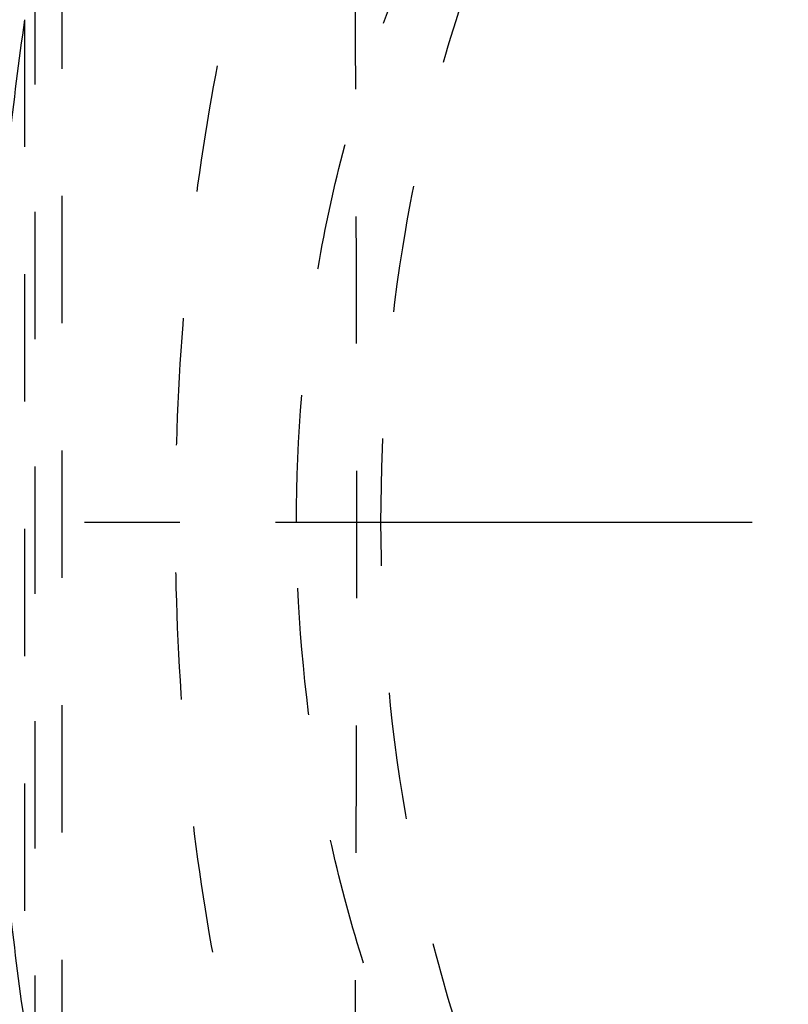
# Model space of a CAD drawing. Header units: millimetres. Extents: x 358 to 641, y 417 to 588.
# Tile 3 of 61: x 463 to 502, y 470 to 521. Entities that reach past the tile are written whole.
import ezdxf

# ---------------------------------------------------------------- set-up
doc = ezdxf.new("R2010")
doc.units = ezdxf.units.MM
doc.header["$LTSCALE"] = 65.185185
doc.linetypes.add('CENTER', pattern=[0.6, 0.375, -0.075, 0.075, -0.075])
doc.linetypes.add('HIDDEN', pattern=[0.2, 0.1, -0.1])
for name, color, linetype in [('ACHSEN_S', 7, 'CONTINUOUS'), ('KOERPER', 7, 'CONTINUOUS'), ('KONST.EL_MIT_GEO', 7, 'CONTINUOUS')]:
    doc.layers.add(name, color=color, linetype=linetype)

msp = doc.modelspace()

# ---------------------------------------------------------------- linework, layer by layer
at = {"layer": 'ACHSEN_S', "color": 2, "linetype": 'CENTER'}
msp.add_line((358.338, 494.987), (641.382, 494.987), dxfattribs=at)
at = {"layer": 'KOERPER', "color": 8, "linetype": 'HIDDEN'}
for p, q in [((464.736, 439.988), (464.736, 549.987)), ((462.817, 520.719), (462.817, 469.256))]:
    msp.add_line(p, q, dxfattribs=at)
for points, knots in [([(478.428, 426.001), (478.48, 426.031), (478.565, 426.19), (478.656, 426.494), (478.748, 426.963), (478.834, 427.583), (478.917, 428.362), (479.029, 429.708), (479.149, 431.77), (479.272, 434.685), (479.379, 438.168), (479.474, 442.187), (479.556, 446.707), (479.626, 451.684), (479.708, 459.098), (479.78, 469.129), (479.83, 481.807), (479.847, 494.987), (479.83, 508.168), (479.78, 520.846), (479.708, 530.877), (479.626, 538.291), (479.556, 543.268), (479.474, 547.788), (479.379, 551.807), (479.272, 555.29), (479.149, 558.205), (479.029, 560.267), (478.917, 561.613), (478.834, 562.392), (478.748, 563.012), (478.656, 563.481), (478.565, 563.785), (478.48, 563.944), (478.428, 563.974)], [0, 0, 0, 0, 0.001307, 0.003626, 0.007046, 0.011589, 0.017255, 0.024041, 0.040921, 0.0621, 0.087397, 0.116588, 0.149408, 0.185552, 0.224685, 0.310417, 0.403367, 0.5, 0.596633, 0.689583, 0.775315, 0.814448, 0.850592, 0.883412, 0.912603, 0.9379, 0.959079, 0.975959, 0.982745, 0.988411, 0.992954, 0.996374, 0.998693, 1, 1, 1, 1]), ([(492.186, 549.92), (491.482, 549.836), (490.047, 549.498), (487.973, 548.533), (485.948, 547.114), (483.202, 544.502), (480.021, 540.038), (476.802, 533.343), (474.116, 525.207), (472.087, 515.87), (470.82, 505.659), (470.389, 494.987), (470.821, 484.316), (472.088, 474.105), (474.116, 464.768), (476.802, 456.632), (480.021, 449.937), (483.202, 445.473), (485.948, 442.861), (487.973, 441.442), (490.047, 440.477), (491.481, 440.139), (492.186, 440.055)], [0, 0, 0, 0, 0.017007, 0.035009, 0.054554, 0.076018, 0.125616, 0.18489, 0.253607, 0.330556, 0.413636, 0.5, 0.586364, 0.669444, 0.746393, 0.815111, 0.874384, 0.923982, 0.945446, 0.964991, 0.982993, 1, 1, 1, 1])]:
    msp.add_open_spline(points, degree=3, knots=knots, dxfattribs=at)
at = {"layer": 'KOERPER', "color": 7, "linetype": 'CONTINUOUS'}
msp.add_open_spline([(462.817, 520.719), (462.209, 516.521), (461.305, 507.956), (460.857, 494.987), (461.305, 482.019), (462.209, 473.454), (462.817, 469.256)], degree=3, knots=[0, 0, 0, 0, 0.246471, 0.5, 0.753529, 1, 1, 1, 1], dxfattribs=at)
at = {"layer": 'KONST.EL_MIT_GEO', "color": 8, "linetype": 'HIDDEN'}
msp.add_line((463.344, 549.987), (463.344, 439.988), dxfattribs=at)
for points, knots in [([(499.991, 546.692), (493.737, 540.438), (487.878, 530.255), (483.792, 517.173), (481.691, 507.492), (480.647, 494.987), (481.691, 482.483), (483.792, 472.802), (487.878, 459.72), (493.737, 449.537), (499.991, 443.283)], [0, 0, 0, 0, 0.23607, 0.300478, 0.366244, 0.5, 0.633756, 0.699522, 0.76393, 1, 1, 1, 1]), ([(476.757, 494.987), (476.757, 499.34), (477.3, 505.85), (479.124, 514.256), (482.673, 525.619), (487.762, 534.463), (493.194, 539.895)], [0, 0, 0, 0, 0.267513, 0.399045, 0.52786, 1, 1, 1, 1]), ([(493.194, 450.08), (487.762, 455.512), (482.673, 464.356), (479.124, 475.719), (477.3, 484.125), (476.757, 490.635), (476.757, 494.987)], [0, 0, 0, 0, 0.47214, 0.600955, 0.732487, 1, 1, 1, 1])]:
    msp.add_open_spline(points, degree=3, knots=knots, dxfattribs=at)

doc.saveas('drawing.dxf')
